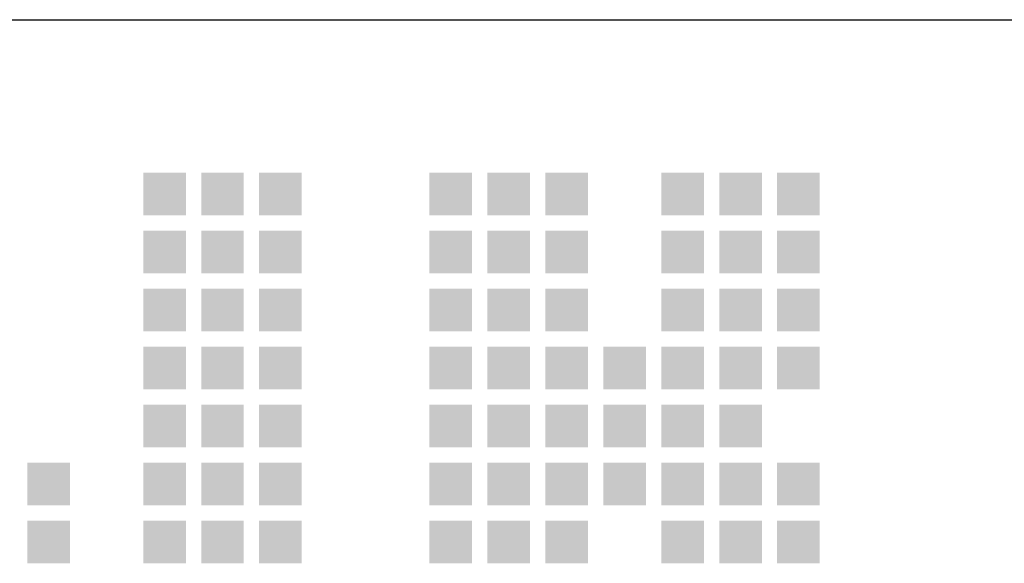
# Model space of a CAD drawing. Extents: x 0 to 86265, y 0 to 29700.
# Tile 39 of 42: x 82007 to 83203, y 5730 to 6390. Entities that reach past the tile are written whole.
import ezdxf
from ezdxf.enums import TextEntityAlignment as Align

# ---------------------------------------------------------------- set-up
doc = ezdxf.new("R2010")
doc.units = 0
doc.header["$LTSCALE"] = 100
for name, color, linetype in [('00att025', 2, 'Continuous'), ('00att035', 3, 'Continuous'), ('00att050', 4, 'Continuous'), ('BL$4----', 7, 'Continuous'), ('LAAG_1', 160, 'Continuous')]:
    doc.layers.add(name, color=color, linetype=linetype)
doc.styles.add('BURO-018', font='BUROFONT.shx', dxfattribs={"height": 180})
doc.styles.add('BURO-025', font='BUROFONT.shx', dxfattribs={"height": 250})
doc.styles.add('BURO-050', font='BUROFONT.shx', dxfattribs={"height": 500})

# ---------------------------------------------------------------- blocks, each defined once
blk = doc.blocks.new('STEMPEL GEERDIJK-NIEUW')
at = {"layer": 'LAAG_1', "ltscale": 0.22}
for points in [[(-41.078, 62.043), (-41.078, 61.526), (-40.56, 61.526), (-40.56, 62.043), (-40.599, 62.043)], [(-40.374, 62.043), (-40.374, 61.526), (-39.856, 61.526), (-39.856, 62.043), (-39.895, 62.043)], [(-39.67, 62.043), (-39.67, 61.526), (-39.152, 61.526), (-39.152, 62.043), (-39.191, 62.043)], [(-37.601, 62.043), (-37.601, 61.526), (-37.084, 61.526), (-37.084, 62.043), (-37.123, 62.043)], [(-36.897, 62.043), (-36.897, 61.526), (-36.38, 61.526), (-36.38, 62.043), (-36.419, 62.043)], [(-36.193, 62.043), (-36.193, 61.526), (-35.676, 61.526), (-35.676, 62.043), (-35.715, 62.043)], [(-34.786, 62.043), (-34.786, 61.526), (-34.268, 61.526), (-34.268, 62.043), (-34.307, 62.043)], [(-34.082, 62.043), (-34.082, 61.526), (-33.564, 61.526), (-33.564, 62.043), (-33.603, 62.043)], [(-33.378, 62.043), (-33.378, 61.526), (-32.86, 61.526), (-32.86, 62.043), (-32.899, 62.043)], [(-41.078, 61.339), (-41.078, 60.822), (-40.56, 60.822), (-40.56, 61.339), (-40.599, 61.339)], [(-40.374, 61.339), (-40.374, 60.822), (-39.856, 60.822), (-39.856, 61.339), (-39.895, 61.339)], [(-39.67, 61.339), (-39.67, 60.822), (-39.152, 60.822), (-39.152, 61.339), (-39.191, 61.339)], [(-37.601, 61.339), (-37.601, 60.822), (-37.084, 60.822), (-37.084, 61.339), (-37.123, 61.339)], [(-36.897, 61.339), (-36.897, 60.822), (-36.38, 60.822), (-36.38, 61.339), (-36.419, 61.339)], [(-36.193, 61.339), (-36.193, 60.822), (-35.676, 60.822), (-35.676, 61.339), (-35.715, 61.339)], [(-34.786, 61.339), (-34.786, 60.822), (-34.268, 60.822), (-34.268, 61.339), (-34.307, 61.339)], [(-34.082, 61.339), (-34.082, 60.822), (-33.564, 60.822), (-33.564, 61.339), (-33.603, 61.339)], [(-33.378, 61.339), (-33.378, 60.822), (-32.86, 60.822), (-32.86, 61.339), (-32.899, 61.339)], [(-41.078, 60.635), (-41.078, 60.118), (-40.56, 60.118), (-40.56, 60.635), (-40.599, 60.635)], [(-40.374, 60.635), (-40.374, 60.118), (-39.856, 60.118), (-39.856, 60.635), (-39.895, 60.635)], [(-39.67, 60.635), (-39.67, 60.118), (-39.152, 60.118), (-39.152, 60.635), (-39.191, 60.635)], [(-37.601, 60.635), (-37.601, 60.118), (-37.084, 60.118), (-37.084, 60.635), (-37.123, 60.635)], [(-36.897, 60.635), (-36.897, 60.118), (-36.38, 60.118), (-36.38, 60.635), (-36.419, 60.635)], [(-36.193, 60.635), (-36.193, 60.118), (-35.676, 60.118), (-35.676, 60.635), (-35.715, 60.635)], [(-34.786, 60.635), (-34.786, 60.118), (-34.268, 60.118), (-34.268, 60.635), (-34.307, 60.635)], [(-34.082, 60.635), (-34.082, 60.118), (-33.564, 60.118), (-33.564, 60.635), (-33.603, 60.635)], [(-33.378, 60.635), (-33.378, 60.118), (-32.86, 60.118), (-32.86, 60.635), (-32.899, 60.635)], [(-41.078, 59.931), (-41.078, 59.414), (-40.56, 59.414), (-40.56, 59.931), (-40.599, 59.931)], [(-40.374, 59.931), (-40.374, 59.414), (-39.856, 59.414), (-39.856, 59.931), (-39.895, 59.931)], [(-39.67, 59.931), (-39.67, 59.414), (-39.152, 59.414), (-39.152, 59.931), (-39.191, 59.931)], [(-37.601, 59.931), (-37.601, 59.414), (-37.084, 59.414), (-37.084, 59.931), (-37.123, 59.931)], [(-36.897, 59.931), (-36.897, 59.414), (-36.38, 59.414), (-36.38, 59.931), (-36.419, 59.931)], [(-36.193, 59.931), (-36.193, 59.414), (-35.676, 59.414), (-35.676, 59.931), (-35.715, 59.931)], [(-35.49, 59.931), (-35.49, 59.414), (-34.972, 59.414), (-34.972, 59.931), (-35.011, 59.931)], [(-34.786, 59.931), (-34.786, 59.414), (-34.268, 59.414), (-34.268, 59.931), (-34.307, 59.931)], [(-34.082, 59.931), (-34.082, 59.414), (-33.564, 59.414), (-33.564, 59.931), (-33.603, 59.931)], [(-33.378, 59.931), (-33.378, 59.414), (-32.86, 59.414), (-32.86, 59.931), (-32.899, 59.931)], [(-41.078, 59.227), (-41.078, 58.71), (-40.56, 58.71), (-40.56, 59.227), (-40.599, 59.227)], [(-40.374, 59.227), (-40.374, 58.71), (-39.856, 58.71), (-39.856, 59.227), (-39.895, 59.227)], [(-39.67, 59.227), (-39.67, 58.71), (-39.152, 58.71), (-39.152, 59.227), (-39.191, 59.227)], [(-37.601, 59.227), (-37.601, 58.71), (-37.084, 58.71), (-37.084, 59.227), (-37.123, 59.227)], [(-36.897, 59.227), (-36.897, 58.71), (-36.38, 58.71), (-36.38, 59.227), (-36.419, 59.227)], [(-36.193, 59.227), (-36.193, 58.71), (-35.676, 58.71), (-35.676, 59.227), (-35.715, 59.227)], [(-35.49, 59.227), (-35.49, 58.71), (-34.972, 58.71), (-34.972, 59.227), (-35.011, 59.227)], [(-34.786, 59.227), (-34.786, 58.71), (-34.268, 58.71), (-34.268, 59.227), (-34.307, 59.227)], [(-34.082, 59.227), (-34.082, 58.71), (-33.564, 58.71), (-33.564, 59.227), (-33.603, 59.227)], [(-42.485, 58.523), (-42.485, 58.005), (-41.968, 58.005), (-41.968, 58.523), (-42.007, 58.523)], [(-41.078, 58.523), (-41.078, 58.005), (-40.56, 58.005), (-40.56, 58.523), (-40.599, 58.523)], [(-40.374, 58.523), (-40.374, 58.005), (-39.856, 58.005), (-39.856, 58.523), (-39.895, 58.523)], [(-39.67, 58.523), (-39.67, 58.005), (-39.152, 58.005), (-39.152, 58.523), (-39.191, 58.523)], [(-37.601, 58.523), (-37.601, 58.005), (-37.084, 58.005), (-37.084, 58.523), (-37.123, 58.523)], [(-36.897, 58.523), (-36.897, 58.005), (-36.38, 58.005), (-36.38, 58.523), (-36.419, 58.523)], [(-36.193, 58.523), (-36.193, 58.005), (-35.676, 58.005), (-35.676, 58.523), (-35.715, 58.523)], [(-35.49, 58.523), (-35.49, 58.005), (-34.972, 58.005), (-34.972, 58.523), (-35.011, 58.523)], [(-34.786, 58.523), (-34.786, 58.005), (-34.268, 58.005), (-34.268, 58.523), (-34.307, 58.523)], [(-34.082, 58.523), (-34.082, 58.005), (-33.564, 58.005), (-33.564, 58.523), (-33.603, 58.523)], [(-33.378, 58.523), (-33.378, 58.005), (-32.86, 58.005), (-32.86, 58.523), (-32.899, 58.523)], [(-42.485, 57.819), (-42.485, 57.302), (-41.968, 57.302), (-41.968, 57.819), (-42.007, 57.819)], [(-41.078, 57.819), (-41.078, 57.302), (-40.56, 57.302), (-40.56, 57.819), (-40.599, 57.819)], [(-40.374, 57.819), (-40.374, 57.302), (-39.856, 57.302), (-39.856, 57.819), (-39.895, 57.819)], [(-39.67, 57.819), (-39.67, 57.302), (-39.152, 57.302), (-39.152, 57.819), (-39.191, 57.819)], [(-37.601, 57.819), (-37.601, 57.302), (-37.084, 57.302), (-37.084, 57.819), (-37.123, 57.819)], [(-36.897, 57.819), (-36.897, 57.302), (-36.38, 57.302), (-36.38, 57.819), (-36.419, 57.819)], [(-36.193, 57.819), (-36.193, 57.302), (-35.676, 57.302), (-35.676, 57.819), (-35.715, 57.819)], [(-34.786, 57.819), (-34.786, 57.302), (-34.268, 57.302), (-34.268, 57.819), (-34.307, 57.819)], [(-34.082, 57.819), (-34.082, 57.302), (-33.564, 57.302), (-33.564, 57.819), (-33.603, 57.819)], [(-33.378, 57.819), (-33.378, 57.302), (-32.86, 57.302), (-32.86, 57.819), (-32.899, 57.819)]]:
    blk.add_hatch(color=154, dxfattribs=at).paths.add_polyline_path(points)
at = {"color": 5, "ltscale": 0.5}
blk.add_line((-209.9, 63.9), (-9.9, 63.9), dxfattribs=at)
at = {"color": 1, "ltscale": 0.5, "style": 'BURO-018'}
for tag, p in [('DIVERSEN', (-68.9, 28.9)), ('AANTALBLAD', (-22.9, 28.9))]:
    blk.add_attdef(tag, p, '', height=2, dxfattribs=at)
at = {"layer": '00att025', "color": 1, "linetype": 'Continuous', "style": 'BURO-018'}
for tag, p in [('WZ_GOEDC', (-230.84, 55.442)), ('WZ_GOEDA', (-218.863, 55.442)), ('WZ_GOEDB', (-225.315, 55.031)), ('WZ_INITSB', (-224.737, 40.332)), ('WZ_INITSC', (-230.84, 40.332)), ('WZ_INITSA', (-218.863, 40.332)), ('WZ_DATUMC', (-230.84, 17.774)), ('WZ_DATUMB', (-224.737, 17.774)), ('WZ_DATUMA', (-218.863, 17.774)), ('WZ_CODEC', (-230.84, 10.751)), ('WZ_CODEB', (-224.737, 10.751)), ('WZ_CODEA', (-218.863, 10.751))]:
    blk.add_attdef(tag, text='', height=1.8, rotation=90, dxfattribs=at).set_placement(p, align=Align.MIDDLE_LEFT)
at = {"layer": '00att025', "color": 1, "linetype": 'Continuous'}
for tag, p, height, style in [('TKSCHAAL', (-194.804, 59.901), 2, 'BURO-018'), ('PRDATUM', (-199.225, 49.917), 1.8, 'BURO-018'), ('PRPRLEID', (-179.438, 45.409), 1.8, 'BURO-018'), ('PROPDRGVR1', (-191.434, 32.851), 2.2, 'BURO-025'), ('TK1OMSCHR', (-191.287, 27.025), 2.2, 'BURO-025'), ('TK2OMSCHR', (-191.169, 20.919), 2.2, 'BURO-025'), ('TKFILE', (-63.112, 11.291), 2, 'BURO-018')]:
    blk.add_attdef(tag, p, '', height=height, dxfattribs=dict(at, style=style))
at = {"layer": '00att025', "color": 2, "linetype": 'Continuous'}
for tag, p, height, style in [('PRVRIJ5', (-150.129, 51.989), 2.5, 'BURO-025'), ('PRVRIJ6', (-150.142, 46.083), 2.5, 'BURO-025'), ('PRNUMMER', (-70.447, 33.854), 3.5, 'BURO-050'), ('TKFORMAAT', (-82.528, 17.509), 4, 'BURO-025')]:
    blk.add_attdef(tag, p, '', height=height, dxfattribs=dict(at, style=style))
at = {"layer": '00att025', "color": 1, "linetype": 'Continuous', "style": 'BURO-018'}
blk.add_attdef('TKINIT', text='', height=1.8, dxfattribs=at).set_placement((-179.711, 50.878), align=Align.MIDDLE_LEFT)
at = {"layer": '00att025', "color": 3, "linetype": 'Continuous', "ltscale": 25, "style": 'BURO-025'}
blk.add_attdef('TKFASE', text='', height=4, dxfattribs=at).set_placement((-71.405, 19.481), align=Align.MIDDLE_LEFT)
at = {"layer": '00att035', "color": 2, "linetype": 'Continuous', "style": 'BURO-025'}
blk.add_attdef('PROMSCHR', (-149.998, 57.146), '', height=2.5, dxfattribs=at)
at = {"layer": '00att050', "color": 2, "linetype": 'Continuous', "style": 'BURO-025'}
blk.add_attdef('TKTEKNR', text='', height=4, dxfattribs=at).set_placement((-19.639, 19.603), align=Align.MIDDLE_LEFT)

msp = doc.modelspace()

# ---------------------------------------------------------------- block references
at = {"layer": 'BL$4----', "xscale": 100, "yscale": 100}
msp.add_blockref('STEMPEL GEERDIJK-NIEUW', (86264.6, 0), dxfattribs=at)

doc.saveas('drawing.dxf')
